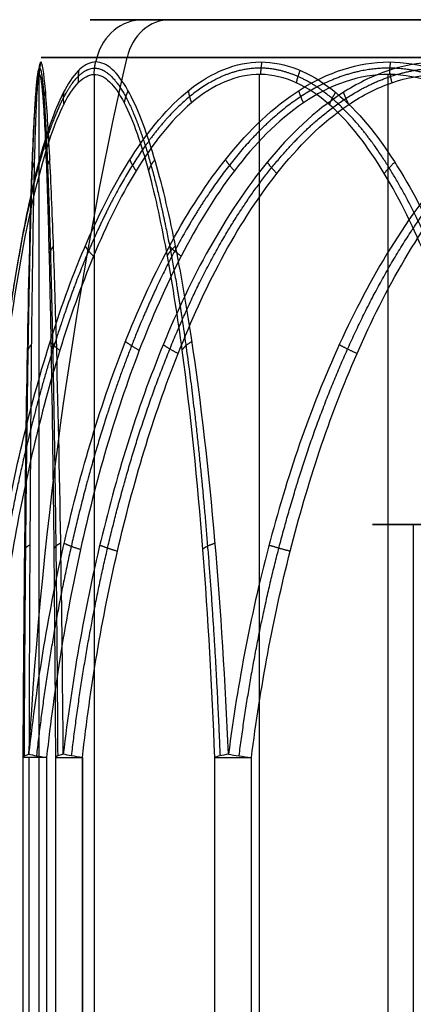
# Model space of a CAD drawing. Header units: millimetres. Extents: x -175 to 175, y -101 to 102.
# Tile 88 of 133: x 53.54 to 55.1, y -52.4 to -48.5. Entities that reach past the tile are written whole.
import ezdxf

# ---------------------------------------------------------------- set-up
doc = ezdxf.new("R2010")
doc.units = ezdxf.units.MM
doc.layers.add('Livello 01', color=7, linetype='Continuous')

msp = doc.modelspace()

# ---------------------------------------------------------------- linework, layer by layer
at = {"layer": 'Livello 01', "color": 254, "true_color": 0xcad1ee}
for p, q in [((59.3194, -48.5, 27.0237), (54.0284, -48.5, 25.3768)), ((59.0401, -48.5, -248.5246), (54.1343, -48.5, -245.9478)), ((53.6146, -59.3, -247.355), (53.6146, -48.7169, -247.355)), ((53.8333, -59.3, 25.3161), (53.8333, -48.7169, 25.3161)), ((54.4879, -59.3, 28.2182), (54.4879, -48.7169, 28.2182)), ((54.998, -59.3, -244.7212), (54.998, -48.7169, -244.7212)), ((55.0984, -50.5, 25.7099), (55.0984, -54.9861, 25.7099)), ((53.5733, -51.4225, -245.6531), (53.5733, -59.3, -245.6531)), ((53.7854, -51.4225, -249.1249), (53.7854, -59.3, -249.1249)), ((54.3095, -51.4225, 23.7863), (54.3095, -59.3, 23.7863))]:
    msp.add_line(p, q, dxfattribs=at)
at = {"layer": 'Livello 01', "color": 254, "true_color": 0xcad1ee, "extrusion": (0, -1, 0)}
for centre, radius, start, end in [((56.5872, -247.2362, 48.5), 2.7707, 62.2891, 242.2891), ((56.6739, 26.2003, 48.5), 2.7707, 17.2891, 197.2891), ((56.6739, 26.2003, 48.5), 2.7707, 197.2891, 17.2891), ((56.6739, 26.2003, 48.6503), 2.9644, 17.2891, 197.2891), ((56.6739, 26.2003, 50.5), 1.65, 17.2891, 197.2891), ((53.7504, -245.7461, 51.4225), 0.2, 122.2891, 182.2891), ((53.8784, -248.9479, 51.4225), 0.2, 182.2891, 242.2891), ((54.5004, 23.8458, 51.4225), 0.2, 197.2891, 257.2891)]:
    msp.add_arc(centre, radius, start, end, dxfattribs=at)
at = {"layer": 'Livello 01', "color": 254, "true_color": 0xcad1ee, "extrusion": (-0.297194, -6.48773e-13, 0.954817)}
msp.add_arc((48.7, 59.1291, 8.1733), 0.2, 180, 255.6064, dxfattribs=at)
at = {"layer": 'Livello 01', "color": 254, "true_color": 0xcad1ee, "extrusion": (0.46501, 1.54879e-16, 0.885305)}
msp.add_arc((-48.7, -162.2936, -192.5659), 0.2, 0, 75.6064, dxfattribs=at)
at = {"layer": 'Livello 01', "color": 254, "true_color": 0xcad1ee, "extrusion": (0, 1, 0)}
for centre, radius, start, end in [((-56.5872, -247.2362, -48.6503), 2.9644, 297.7109, 117.7109), ((-56.6739, 26.2003, -48.6503), 2.9644, 162.7109, 342.7109), ((-56.5872, -247.2362, -50.5), 1.65, 297.7109, 117.7109), ((-56.6739, 26.2003, -50.5), 1.65, 162.7109, 342.7109)]:
    msp.add_arc(centre, radius, start, end, dxfattribs=at)
at = {"layer": 'Livello 01', "color": 254, "true_color": 0xcad1ee, "extrusion": (-0.46501, -2.94866e-16, -0.885305)}
msp.add_arc((52.379, -176.629, 192.5659), 15, 93.70547, 104.39359, dxfattribs=at)
at = {"layer": 'Livello 01', "color": 254, "true_color": 0xcad1ee, "extrusion": (0.297194, -5.93043e-10, -0.954817)}
msp.add_arc((-52.379, 73.4645, -8.1733), 15, 284.3261, 284.39359, dxfattribs=at)
at = {"layer": 'Livello 01', "color": 254, "true_color": 0xcad1ee, "extrusion": (0.297194, -9.89854e-17, -0.954817)}
msp.add_arc((-52.379, 73.4645, -8.1733), 15, 284.3261, 284.39359, dxfattribs=at)
at = {"layer": 'Livello 01', "color": 254, "true_color": 0xcad1ee, "extrusion": (0.005131, 0.991716, -0.12835)}
msp.add_arc((-54.0157, -250.2779, -19.1791), 0.2, 357.6918, 27.8986, dxfattribs=at)
at = {"layer": 'Livello 01', "color": 254, "true_color": 0xcad1ee}
msp.add_arc((53.7504, -51.4225, -245.7461), 0.2, 179.7037, 180, dxfattribs=at)
at = {"layer": 'Livello 01', "color": 254, "true_color": 0xcad1ee, "extrusion": (0.108589, 0.991716, 0.068619)}
msp.add_arc((-59.0282, -242.0608, -62.0225), 0.2, 27.7189, 57.9257, dxfattribs=at)
at = {"layer": 'Livello 01', "color": 254, "true_color": 0xcad1ee, "extrusion": (-0.005131, 0.991716, 0.12835)}
msp.add_arc((-53.6116, -240.253, -83.2255), 0.2, 327.4849, 357.6918, dxfattribs=at)
at = {"layer": 'Livello 01', "color": 254, "true_color": 0xcad1ee, "extrusion": (0.11372, 0.991716, -0.059732)}
msp.add_arc((-59.3859, -251.1883, -29.9993), 0.2, 297.5151, 327.7219, dxfattribs=at)
at = {"layer": 'Livello 01', "color": 254, "true_color": 0xcad1ee, "extrusion": (-0.038175, 0.991716, 0.122649)}
msp.add_arc((-52.4821, 30.2251, -50.1524), 0.2, 312.3683, 342.5752, dxfattribs=at)
at = {"layer": 'Livello 01', "color": 254, "true_color": 0xcad1ee, "extrusion": (-0.125305, -0.991716, 0.028264)}
msp.add_arc((60.5166, 22.5874, 44.8413), 0.2, 227.1842, 257.3911, dxfattribs=at)
at = {"layer": 'Livello 01', "color": 254, "true_color": 0xcad1ee}
for points, knots in [([(53.8392, -48.6674, 25.318), (53.8178, -48.6674, 25.3867), (53.7962, -48.6775, 25.4566), (53.7552, -48.7153, 25.5903), (53.7356, -48.7427, 25.6544), (53.6795, -48.8458, 25.8395), (53.647, -48.9388, 25.9478), (53.5896, -49.1471, 26.1406), (53.5649, -49.2615, 26.2243), (53.5203, -49.5033, 26.3756), (53.5007, -49.631, 26.4428), (53.4485, -50.0189, 26.6214), (53.422, -50.288, 26.7128), (53.3797, -50.8399, 26.8585), (53.3641, -51.1238, 26.9124), (53.3534, -51.4096, 26.9492)], [0, 0, 0, 0, 0.216392, 0.216392, 0.432785, 0.432785, 0.86557, 0.86557, 1.298354, 1.298354, 1.731139, 1.731139, 2.596709, 2.596709, 3.462278, 3.462278, 3.462278, 3.462278]), ([(53.3534, -51.4096, 26.9492), (53.3789, -51.1238, 26.9779), (53.416, -50.8404, 27.0198), (53.5167, -50.2887, 27.1332), (53.5799, -50.0193, 27.2043), (53.7042, -49.6299, 27.3438), (53.7508, -49.5024, 27.3961), (53.8556, -49.2615, 27.5131), (53.9137, -49.1473, 27.578), (54.0487, -48.9385, 27.7279), (54.1239, -48.8463, 27.8112), (54.297, -48.7089, 28.0014), (54.3945, -48.6675, 28.1078), (54.541, -48.6674, 28.2666), (54.5908, -48.6774, 28.3203), (54.6861, -48.7152, 28.4227), (54.7318, -48.7426, 28.4717), (54.864, -48.8456, 28.6129), (54.9416, -48.9386, 28.6952), (55.0799, -49.1468, 28.8414), (55.1401, -49.2612, 28.9047), (55.2489, -49.5031, 29.0189), (55.2972, -49.6308, 29.0695), (55.4259, -50.0188, 29.2041), (55.4917, -50.2878, 29.2727), (55.5969, -50.8398, 29.3823), (55.6357, -51.1237, 29.4227), (55.6623, -51.4096, 29.4503)], [0, 0, 0, 0, 0.86597, 0.86597, 1.731941, 1.731941, 2.164926, 2.164926, 2.597911, 2.597911, 3.030897, 3.030897, 3.463882, 3.463882, 3.680375, 3.680375, 3.896867, 3.896867, 4.329852, 4.329852, 4.762838, 4.762838, 5.195823, 5.195823, 6.061793, 6.061793, 6.927764, 6.927764, 6.927764, 6.927764]), ([(53.7097, -51.4096, -249.0545), (53.7074, -51.1238, -249.0162), (53.704, -50.8404, -248.9604), (53.695, -50.2887, -248.809), (53.6894, -50.0193, -248.714), (53.6787, -49.6299, -248.5275), (53.6747, -49.5024, -248.4575), (53.666, -49.2615, -248.3007), (53.6612, -49.1473, -248.2137), (53.6507, -48.9385, -248.0123), (53.645, -48.8463, -247.9002), (53.6329, -48.7089, -247.6433), (53.6265, -48.6675, -247.4991), (53.6179, -48.6674, -247.2832), (53.6151, -48.6774, -247.2101), (53.6101, -48.7152, -247.0703), (53.6078, -48.7426, -247.0033), (53.6014, -48.8456, -246.8099), (53.5981, -48.9386, -246.6969), (53.5926, -49.1468, -246.4957), (53.5903, -49.2612, -246.4084), (53.5865, -49.5031, -246.2507), (53.5849, -49.6308, -246.1807), (53.5807, -50.0188, -245.9947), (53.5787, -50.2878, -245.8995), (53.5756, -50.8398, -245.7477), (53.5745, -51.1237, -245.6917), (53.5737, -51.4096, -245.6533)], [0, 0, 0, 0, 0.86597, 0.86597, 1.731941, 1.731941, 2.164926, 2.164926, 2.597911, 2.597911, 3.030897, 3.030897, 3.463882, 3.463882, 3.680375, 3.680375, 3.896867, 3.896867, 4.329852, 4.329852, 4.762838, 4.762838, 5.195823, 5.195823, 6.061793, 6.061793, 6.927764, 6.927764, 6.927764, 6.927764]), ([(53.5737, -51.4096, -245.6533), (53.6057, -51.1238, -245.6322), (53.6524, -50.8404, -245.6014), (53.779, -50.2887, -245.5179), (53.8584, -50.0193, -245.4655), (54.0146, -49.6299, -245.363), (54.0732, -49.5024, -245.3246), (54.2047, -49.2615, -245.2386), (54.2777, -49.1473, -245.191), (54.4468, -48.9385, -245.0811), (54.5411, -48.8463, -245.0202), (54.7575, -48.7089, -244.8813), (54.8792, -48.6675, -244.8036), (55.0618, -48.6674, -244.6882), (55.1238, -48.6774, -244.6492), (55.2423, -48.7152, -244.575), (55.2992, -48.7426, -244.5395), (55.4634, -48.8456, -244.4373), (55.5597, -48.9386, -244.3779), (55.7311, -49.1468, -244.2725), (55.8056, -49.2612, -244.2269), (55.9403, -49.5031, -244.1448), (56.0001, -49.6308, -244.1084), (56.1591, -50.0188, -244.0117), (56.2405, -50.2878, -243.9624), (56.3704, -50.8398, -243.8838), (56.4184, -51.1237, -243.8548), (56.4512, -51.4096, -243.835)], [0, 0, 0, 0, 0.86597, 0.86597, 1.731941, 1.731941, 2.164926, 2.164926, 2.597911, 2.597911, 3.030897, 3.030897, 3.463882, 3.463882, 3.680375, 3.680375, 3.896867, 3.896867, 4.329852, 4.329852, 4.762838, 4.762838, 5.195823, 5.195823, 6.061793, 6.061793, 6.927764, 6.927764, 6.927764, 6.927764]), ([(55.2067, -48.6674, -249.8644), (55.1429, -48.6674, -249.831), (55.0782, -48.6775, -249.7968), (54.9546, -48.7153, -249.7313), (54.8955, -48.7427, -249.6998), (54.7249, -48.8458, -249.6087), (54.6254, -48.9388, -249.555), (54.4485, -49.1471, -249.4593), (54.3718, -49.2615, -249.4176), (54.2333, -49.5033, -249.3421), (54.1719, -49.631, -249.3085), (54.0087, -50.0189, -249.2191), (53.9253, -50.288, -249.1732), (53.7924, -50.8399, -249.1001), (53.7433, -51.1238, -249.073), (53.7097, -51.4096, -249.0545)], [0, 0, 0, 0, 0.216392, 0.216392, 0.432785, 0.432785, 0.86557, 0.86557, 1.298354, 1.298354, 1.731139, 1.731139, 2.596709, 2.596709, 3.462278, 3.462278, 3.462278, 3.462278]), ([(54.365, -51.4096, 23.6991), (54.3529, -51.1238, 23.7355), (54.3352, -50.8403, 23.7886), (54.2873, -50.2886, 23.9325), (54.2573, -50.0192, 24.0228), (54.1987, -49.6297, 24.2003), (54.1767, -49.5022, 24.2668), (54.1277, -49.2613, 24.4161), (54.1006, -49.1471, 24.4989), (54.0383, -48.9383, 24.6908), (54.0038, -48.8461, 24.7976), (53.9255, -48.7087, 25.0427), (53.8821, -48.6674, 25.1804), (53.8392, -48.6674, 25.318)], [-3.465488, -3.465488, -3.465488, -3.465488, -2.599116, -2.599116, -1.732744, -1.732744, -1.299558, -1.299558, -0.866372, -0.866372, -0.433186, -0.433186, 0, 0, 0, 0]), ([(57.6855, -51.4096, 22.9502), (57.6479, -51.1238, 22.9579), (57.5931, -50.8404, 22.9691), (57.4446, -50.2887, 22.9996), (57.3514, -50.0193, 23.0187), (57.1684, -49.6299, 23.0566), (57.0998, -49.5024, 23.0709), (56.9461, -49.2615, 23.1031), (56.8608, -49.1473, 23.121), (56.6635, -48.9385, 23.163), (56.5538, -48.8463, 23.1865), (56.3025, -48.7089, 23.2413), (56.1616, -48.6675, 23.2724), (55.9508, -48.6674, 23.32), (55.8795, -48.6774, 23.3362), (55.7431, -48.7152, 23.3675), (55.6778, -48.7426, 23.3826), (55.4894, -48.8456, 23.4266), (55.3794, -48.9386, 23.4526), (55.1836, -49.1468, 23.4993), (55.0987, -49.2612, 23.5198), (54.9454, -49.5031, 23.5569), (54.8774, -49.6308, 23.5734), (54.6965, -50.0188, 23.6175), (54.6041, -50.2878, 23.6402), (54.4567, -50.8398, 23.6765), (54.4023, -51.1237, 23.6899), (54.365, -51.4096, 23.6991)], [0, 0, 0, 0, 0.86597, 0.86597, 1.731941, 1.731941, 2.164926, 2.164926, 2.597911, 2.597911, 3.030897, 3.030897, 3.463882, 3.463882, 3.680375, 3.680375, 3.896867, 3.896867, 4.329852, 4.329852, 4.762838, 4.762838, 5.195823, 5.195823, 6.061793, 6.061793, 6.927764, 6.927764, 6.927764, 6.927764]), ([(53.3572, -51.4225, 26.8459), (53.3678, -51.145, 26.8115), (53.3832, -50.8722, 26.7622), (53.4247, -50.3376, 26.6287), (53.4508, -50.0757, 26.5451), (53.5188, -49.568, 26.3267), (53.5606, -49.3193, 26.1921), (53.6441, -49.0039, 25.924), (53.6756, -48.9081, 25.8227), (53.7301, -48.7999, 25.6476), (53.7493, -48.7703, 25.586), (53.7893, -48.7291, 25.4574), (53.8105, -48.7176, 25.3893), (53.873, -48.7156, 25.1887), (53.9148, -48.7589, 25.0544), (53.9879, -48.9, 24.8194), (54.0194, -48.994, 24.7181), (54.0757, -49.2034, 24.5373), (54.0999, -49.3172, 24.4596), (54.1435, -49.5559, 24.3195), (54.1629, -49.6817, 24.2572), (54.2146, -50.0644, 24.0909), (54.241, -50.3283, 24.0061), (54.2832, -50.8676, 23.8708), (54.2987, -51.144, 23.8208), (54.3095, -51.4225, 23.7863)], [-6.736681, -6.736681, -6.736681, -6.736681, -5.894596, -5.894596, -5.052511, -5.052511, -4.210425, -4.210425, -3.789383, -3.789383, -3.578862, -3.578862, -3.36834, -3.36834, -2.947298, -2.947298, -2.526255, -2.526255, -2.105213, -2.105213, -1.68417, -1.68417, -0.842085, -0.842085, 0, 0, 0, 0]), ([(55.5746, -51.4225, 29.3954), (55.5502, -51.145, 29.369), (55.5152, -50.8722, 29.3311), (55.4204, -50.3376, 29.2283), (55.361, -50.0757, 29.164), (55.2058, -49.568, 28.9959), (55.1102, -49.3193, 28.8923), (54.9197, -49.0039, 28.686), (54.8478, -48.9081, 28.608), (54.7234, -48.7999, 28.4733), (54.6797, -48.7703, 28.4259), (54.5883, -48.7291, 28.3269), (54.5399, -48.7176, 28.2746), (54.3974, -48.7156, 28.1201), (54.302, -48.7589, 28.0168), (54.1351, -48.9, 27.836), (54.0631, -48.994, 27.758), (53.9347, -49.2034, 27.6189), (53.8794, -49.3172, 27.559), (53.7799, -49.5559, 27.4512), (53.7356, -49.6817, 27.4033), (53.6176, -50.0644, 27.2754), (53.5573, -50.3283, 27.2101), (53.4612, -50.8676, 27.106), (53.4256, -51.144, 27.0675), (53.4012, -51.4225, 27.041)], [-6.736681, -6.736681, -6.736681, -6.736681, -5.894596, -5.894596, -5.052511, -5.052511, -4.210425, -4.210425, -3.789383, -3.789383, -3.578862, -3.578862, -3.36834, -3.36834, -2.947298, -2.947298, -2.526255, -2.526255, -2.105213, -2.105213, -1.68417, -1.68417, -0.842085, -0.842085, 0, 0, 0, 0]), ([(53.5506, -51.4225, -245.7541), (53.552, -51.145, -245.79), (53.5541, -50.8722, -245.8417), (53.5597, -50.3376, -245.9813), (53.5631, -50.0757, -246.0689), (53.5723, -49.568, -246.2974), (53.5779, -49.3193, -246.4383), (53.5891, -49.0039, -246.7189), (53.5934, -48.9081, -246.8249), (53.6007, -48.7999, -247.0081), (53.6033, -48.7703, -247.0725), (53.6087, -48.7291, -247.2071), (53.6115, -48.7176, -247.2783), (53.6199, -48.7156, -247.4884), (53.6255, -48.7589, -247.6289), (53.6353, -48.9, -247.8747), (53.6396, -48.994, -247.9808), (53.6471, -49.2034, -248.17), (53.6504, -49.3172, -248.2514), (53.6563, -49.5559, -248.3979), (53.6589, -49.6817, -248.4632), (53.6658, -50.0644, -248.6371), (53.6694, -50.3283, -248.7259), (53.675, -50.8676, -248.8675), (53.6771, -51.144, -248.9198), (53.6786, -51.4225, -248.9559)], [-6.736681, -6.736681, -6.736681, -6.736681, -5.894596, -5.894596, -5.052511, -5.052511, -4.210425, -4.210425, -3.789383, -3.789383, -3.578862, -3.578862, -3.36834, -3.36834, -2.947298, -2.947298, -2.526255, -2.526255, -2.105213, -2.105213, -1.68417, -1.68417, -0.842085, -0.842085, 0, 0, 0, 0]), ([(56.3524, -51.4225, -243.8654), (56.322, -51.145, -243.8846), (56.2783, -50.8722, -243.9122), (56.1601, -50.3376, -243.9868), (56.0861, -50.0757, -244.0336), (55.8927, -49.568, -244.1558), (55.7735, -49.3193, -244.2311), (55.5361, -49.0039, -244.3811), (55.4465, -48.9081, -244.4378), (55.2915, -48.7999, -244.5357), (55.237, -48.7703, -244.5702), (55.1231, -48.7291, -244.6422), (55.0628, -48.7176, -244.6802), (54.8851, -48.7156, -244.7925), (54.7663, -48.7589, -244.8676), (54.5582, -48.9, -244.9991), (54.4685, -48.994, -245.0558), (54.3085, -49.2034, -245.1569), (54.2396, -49.3172, -245.2004), (54.1156, -49.5559, -245.2788), (54.0604, -49.6817, -245.3137), (53.9133, -50.0644, -245.4067), (53.8382, -50.3283, -245.4541), (53.7184, -50.8676, -245.5298), (53.6741, -51.144, -245.5578), (53.6436, -51.4225, -245.5771)], [-6.736681, -6.736681, -6.736681, -6.736681, -5.894596, -5.894596, -5.052511, -5.052511, -4.210425, -4.210425, -3.789383, -3.789383, -3.578862, -3.578862, -3.36834, -3.36834, -2.947298, -2.947298, -2.526255, -2.526255, -2.105213, -2.105213, -1.68417, -1.68417, -0.842085, -0.842085, 0, 0, 0, 0]), ([(53.7854, -51.4225, -249.1249), (53.8172, -51.145, -249.1417), (53.863, -50.8722, -249.1657), (53.9867, -50.3376, -249.2307), (54.0643, -50.0757, -249.2714), (54.2668, -49.568, -249.3778), (54.3916, -49.3193, -249.4433), (54.6402, -49.0039, -249.5739), (54.7341, -48.9081, -249.6232), (54.8964, -48.7999, -249.7085), (54.9535, -48.7703, -249.7385), (55.0728, -48.7291, -249.8011), (55.1359, -48.7176, -249.8343), (55.322, -48.7156, -249.932), (55.4464, -48.7589, -249.9974), (55.6643, -48.9, -250.1118), (55.7583, -48.994, -250.1612), (55.9259, -49.2034, -250.2492), (55.998, -49.3172, -250.2871), (56.1278, -49.5559, -250.3553), (56.1856, -49.6817, -250.3857), (56.3397, -50.0644, -250.4666), (56.4184, -50.3283, -250.5079), (56.5439, -50.8676, -250.5738), (56.5902, -51.144, -250.5982), (56.6222, -51.4225, -250.615)], [-6.736681, -6.736681, -6.736681, -6.736681, -5.894596, -5.894596, -5.052511, -5.052511, -4.210425, -4.210425, -3.789383, -3.789383, -3.578862, -3.578862, -3.36834, -3.36834, -2.947298, -2.947298, -2.526255, -2.526255, -2.105213, -2.105213, -1.68417, -1.68417, -0.842085, -0.842085, 0, 0, 0, 0]), ([(54.4564, -51.4225, 23.6507), (54.4915, -51.145, 23.6428), (54.5419, -50.8722, 23.6314), (54.6782, -50.3376, 23.6007), (54.7637, -50.0757, 23.5814), (54.9868, -49.568, 23.531), (55.1243, -49.3193, 23.5), (55.3983, -49.0039, 23.4382), (55.5018, -48.9081, 23.4149), (55.6806, -48.7999, 23.3746), (55.7435, -48.7703, 23.3604), (55.8749, -48.7291, 23.3307), (55.9445, -48.7176, 23.315), (56.1495, -48.7156, 23.2688), (56.2867, -48.7589, 23.2379), (56.5267, -48.9, 23.1837), (56.6302, -48.994, 23.1604), (56.8149, -49.2034, 23.1187), (56.8944, -49.3172, 23.1008), (57.0375, -49.5559, 23.0685), (57.1012, -49.6817, 23.0541), (57.271, -50.0644, 23.0158), (57.3576, -50.3283, 22.9963), (57.4959, -50.8676, 22.9651), (57.547, -51.144, 22.9536), (57.5822, -51.4225, 22.9456)], [-6.736681, -6.736681, -6.736681, -6.736681, -5.894596, -5.894596, -5.052511, -5.052511, -4.210425, -4.210425, -3.789383, -3.789383, -3.578862, -3.578862, -3.36834, -3.36834, -2.947298, -2.947298, -2.526255, -2.526255, -2.105213, -2.105213, -1.68417, -1.68417, -0.842085, -0.842085, 0, 0, 0, 0])]:
    msp.add_open_spline(points, degree=3, knots=knots, dxfattribs=at)
for points, weights in [([(53.6205, -48.6674, -247.3476), (53.6143, -48.6918, -247.3481), (53.6143, -48.7169, -247.3484)], [0.999999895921, 0.992194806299, 1]), ([(53.8371, -48.6674, 25.3247), (53.8313, -48.6918, 25.3227), (53.8313, -48.7169, 25.3224)], [0.999999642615, 0.992194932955, 1]), ([(54.4973, -48.6674, 28.2192), (54.4926, -48.6918, 28.2233), (54.4924, -48.7169, 28.2231)], [0.999999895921, 0.992194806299, 1]), ([(55.0073, -48.6674, -244.7227), (55.0038, -48.6918, -244.7175), (55.0036, -48.7169, -244.7177)], [0.999999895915, 0.992194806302, 1]), ([(53.612, -48.7007, -247.1246), (53.6057, -48.7248, -247.1322), (53.606, -48.7497, -247.1398)], [1.00000036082, 0.991604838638, 1]), ([(53.7712, -48.7007, 25.538), (53.767, -48.7248, 25.529), (53.7693, -48.7497, 25.5217)], [1.0000003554, 0.991604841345, 1]), ([(54.6491, -48.7007, 28.3829), (54.6391, -48.7248, 28.382), (54.634, -48.7497, 28.3764)], [1.00000036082, 0.991604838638, 1]), ([(55.003, -48.7007, -249.7569), (55.0064, -48.7248, -249.7663), (55.0131, -48.7497, -249.7698)], [1.00000035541, 0.991604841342, 1]), ([(53.605, -48.7881, -246.9185), (53.5977, -48.8115, -246.9326), (53.5983, -48.8359, -246.947)], [1.00000217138, 0.990094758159, 1]), ([(53.6393, -48.7815, -247.779), (53.631, -48.805, -247.7658), (53.6304, -48.8294, -247.7518)], [1.00000044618, 0.990207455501, 1]), ([(53.7111, -48.7881, 25.7353), (53.7077, -48.8115, 25.7197), (53.712, -48.8359, 25.706)], [1.00000150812, 0.990095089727, 1]), ([(53.9669, -48.7815, 24.913), (53.9555, -48.805, 24.9235), (53.9513, -48.8294, 24.9369)], [1.00000051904, 0.990207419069, 1]), ([(54.2056, -48.7815, 27.9009), (54.209, -48.805, 27.9161), (54.2185, -48.8294, 27.9264)], [1.00000044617, 0.990207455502, 1]), ([(54.6432, -48.7815, -244.9546), (54.6504, -48.805, -244.9408), (54.6623, -48.8294, -244.9334)], [1.00000044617, 0.990207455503, 1]), ([(54.7898, -48.7881, 28.5336), (54.7746, -48.8115, 28.5288), (54.7649, -48.8359, 28.5182)], [1.00000217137, 0.990094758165, 1]), ([(54.8209, -48.7881, -249.66), (54.8295, -48.8115, -249.6734), (54.8423, -48.8359, -249.6801)], [1.00000150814, 0.990095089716, 1]), ([(53.6566, -49.0544, -248.1239), (53.6444, -49.0759, -248.1006), (53.6434, -49.0987, -248.0754)], [1.00000073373, 0.985848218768, 1]), ([(53.9739, -49.0544, 27.6448), (53.9818, -49.0759, 27.6699), (53.9989, -49.0987, 27.6884)], [1.00000073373, 0.985848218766, 1]), ([(54.0729, -49.0544, 24.5842), (54.0551, -49.0759, 24.6036), (54.0476, -49.0987, 24.6277)], [1.00000077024, 0.985848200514, 1]), ([(54.353, -49.0544, -245.142), (54.3672, -49.0759, -245.1198), (54.3885, -49.0987, -245.1063)], [1.00000073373, 0.985848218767, 1]), ([(53.5948, -49.0648, -246.5753), (53.5844, -49.0863, -246.5998), (53.5854, -49.109, -246.6254)], [1.00000295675, 0.985690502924, 1]), ([(53.6124, -49.0648, 26.0641), (53.6087, -49.0863, 26.0377), (53.6163, -49.109, 26.0133)], [1.00000228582, 0.985690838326, 1]), ([(54.5186, -49.0648, -249.4972), (54.5347, -49.0863, -249.5185), (54.5573, -49.109, -249.5304)], [1.00000228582, 0.985690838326, 1]), ([(55.0252, -49.0648, 28.7835), (55.0005, -49.0863, 28.7735), (54.9832, -49.109, 28.7548)], [1.00000295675, 0.985690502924, 1]), ([(53.6709, -49.3968, -248.3887), (53.6547, -49.4159, -248.3582), (53.6533, -49.4366, -248.3246)], [0.999999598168, 0.981097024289, 1]), ([(53.7968, -49.3968, 27.4474), (53.8069, -49.4159, 27.4804), (53.8297, -49.4366, 27.5051)], [0.999999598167, 0.981097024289, 1]), ([(54.1552, -49.3968, 24.3322), (54.1317, -49.4159, 24.3574), (54.1217, -49.4366, 24.3895)], [0.999999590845, 0.981097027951, 1]), ([(54.1309, -49.3968, -245.2868), (54.1492, -49.4159, -245.2576), (54.1776, -49.4366, -245.2396)], [0.999999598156, 0.981097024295, 1]), ([(53.5832, -49.7873, -246.1058), (53.5661, -49.8037, -246.143), (53.5677, -49.8219, -246.1831)], [1.00000218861, 0.976539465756, 1]), ([(53.658, -49.7745, 27.292), (53.6691, -49.7911, 27.3312), (53.6963, -49.8093, 27.3606)], [1.00000078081, 0.976675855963, 1]), ([(53.6827, -49.7745, -248.5967), (53.6628, -49.7911, -248.5611), (53.6612, -49.8093, -248.5211)], [1.00000078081, 0.976675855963, 1]), ([(53.9567, -49.7745, -245.401), (53.9775, -49.7911, -245.366), (54.0114, -49.8093, -245.3447)], [1.00000078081, 0.976675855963, 1]), ([(54.1062, -49.7873, -249.2725), (54.1299, -49.8037, -249.3059), (54.1655, -49.8219, -249.3246)], [1.00000286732, 0.976539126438, 1]), ([(54.2205, -49.7745, 24.1343), (54.1921, -49.7911, 24.1635), (54.1802, -49.8093, 24.2018)], [1.00000079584, 0.976675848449, 1]), ([(54.8045, -49.7873, 23.5912), (54.836, -49.8037, 23.5651), (54.8752, -49.8219, 23.5562)], [1.00000218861, 0.976539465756, 1]), ([(53.5771, -50.5809, -245.8189), (53.5549, -50.5921, -245.8628), (53.5569, -50.6049, -245.9115)], [0.999997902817, 0.969693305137, 1]), ([(53.6997, -50.5739, -248.8872), (53.6741, -50.5852, -248.8453), (53.6722, -50.598, -248.7967)], [0.999999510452, 0.969740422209, 1]), ([(53.7136, -50.5739, -245.561), (53.7371, -50.5852, -245.518), (53.7783, -50.598, -245.492)], [0.999999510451, 0.96974042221, 1]), ([(53.8548, -50.5809, -249.1344), (53.8817, -50.5921, -249.1755), (53.9248, -50.6049, -249.1982)], [1.0000003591, 0.969692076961, 1]), ([(54.3121, -50.5739, 23.8581), (54.2766, -50.5852, 23.892), (54.2621, -50.598, 23.9385)], [0.999999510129, 0.969740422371, 1]), ([(54.5259, -50.5809, 23.6595), (54.5625, -50.5921, 23.6268), (54.6101, -50.6049, 23.616)], [0.999997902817, 0.969693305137, 1])]:
    msp.add_rational_spline(points, weights, degree=2, dxfattribs=at)
for points, weights in [([(53.3484, -51.4158, 26.8974), (53.3592, -51.1365, 26.8621), (53.3747, -50.8619, 26.8113), (53.4167, -50.3236, 26.6738), (53.443, -50.06, 26.5877), (53.512, -49.549, 26.3623), (53.5546, -49.2986, 26.2235), (53.6399, -48.9808, 25.9459), (53.6722, -48.8844, 25.8411), (53.7283, -48.7754, 25.6598), (53.748, -48.7457, 25.5961), (53.7893, -48.7042, 25.4629), (53.8112, -48.6926, 25.3924), (53.8759, -48.6906, 25.1846), (53.9193, -48.7342, 25.0456), (53.9954, -48.8762, 24.8027), (54.0283, -48.9708, 24.698), (54.0871, -49.1817, 24.5114), (54.1124, -49.2962, 24.4312), (54.158, -49.5365, 24.2869), (54.1782, -49.6631, 24.2227), (54.2324, -50.0487, 24.0516), (54.26, -50.3143, 23.9645), (54.304, -50.8573, 23.8255), (54.3203, -51.1353, 23.7743), (54.3315, -51.4158, 23.739)], [0.982728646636, 0.983220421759, 0.983924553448, 0.985767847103, 0.986908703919, 0.989631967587, 0.991254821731, 0.993641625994, 0.994428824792, 0.995357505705, 0.995618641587, 0.995986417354, 0.996091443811, 0.99610929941, 0.995711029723, 0.9944966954, 0.993720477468, 0.992128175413, 0.991322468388, 0.989774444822, 0.989027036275, 0.986960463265, 0.985804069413, 0.983936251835, 0.983221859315, 0.982728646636]), ([(55.6149, -51.4158, 29.4288), (55.5897, -51.1365, 29.4018), (55.5535, -50.8619, 29.363), (55.4554, -50.3236, 29.2579), (55.394, -50.06, 29.192), (55.2333, -49.549, 29.0195), (55.1343, -49.2986, 28.9133), (54.9367, -48.9808, 28.7006), (54.862, -48.8844, 28.6202), (54.7331, -48.7754, 28.481), (54.6877, -48.7457, 28.432), (54.593, -48.7042, 28.3297), (54.5429, -48.6926, 28.2755), (54.3953, -48.6906, 28.1156), (54.2967, -48.7342, 28.0085), (54.1243, -48.8762, 27.8211), (54.0501, -48.9708, 27.7402), (53.9179, -49.1817, 27.5961), (53.8611, -49.2962, 27.5341), (53.7589, -49.5365, 27.4224), (53.7135, -49.6631, 27.3728), (53.5923, -50.0487, 27.2403), (53.5307, -50.3143, 27.1729), (53.4324, -50.8573, 27.0653), (53.3961, -51.1353, 27.0256), (53.3711, -51.4158, 26.9982)], [0.982728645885, 0.98322042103, 0.983924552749, 0.985767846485, 0.98690870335, 0.989631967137, 0.991254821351, 0.993641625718, 0.99442882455, 0.995357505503, 0.995618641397, 0.995986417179, 0.996091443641, 0.996109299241, 0.995711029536, 0.994496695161, 0.993720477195, 0.992128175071, 0.991322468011, 0.989774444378, 0.989027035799, 0.986960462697, 0.985804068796, 0.983936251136, 0.983221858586, 0.982728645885]), ([(53.5554, -51.4158, -245.7021), (53.5567, -51.1365, -245.739), (53.5585, -50.8619, -245.792), (53.5635, -50.3236, -245.9357), (53.5667, -50.06, -246.0257), (53.575, -49.549, -246.2613), (53.5802, -49.2986, -246.4064), (53.5908, -48.9808, -246.6966), (53.5949, -48.8844, -246.8062), (53.6021, -48.7754, -246.9958), (53.6046, -48.7457, -247.0625), (53.6101, -48.7042, -247.2019), (53.613, -48.6926, -247.2756), (53.6216, -48.6906, -247.493), (53.6276, -48.7342, -247.6385), (53.6383, -48.8762, -247.8929), (53.643, -48.9708, -248.0025), (53.6514, -49.1817, -248.198), (53.6551, -49.2962, -248.282), (53.6618, -49.5365, -248.4332), (53.6648, -49.6631, -248.5004), (53.6728, -50.0487, -248.6797), (53.6769, -50.3143, -248.771), (53.6834, -50.8573, -248.9166), (53.6859, -51.1353, -248.9703), (53.6876, -51.4158, -249.0073)], [0.982728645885, 0.98322042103, 0.983924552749, 0.985767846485, 0.98690870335, 0.989631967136, 0.991254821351, 0.993641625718, 0.99442882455, 0.995357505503, 0.995618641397, 0.995986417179, 0.996091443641, 0.996109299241, 0.995711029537, 0.994496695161, 0.993720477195, 0.992128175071, 0.991322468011, 0.989774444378, 0.989027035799, 0.986960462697, 0.985804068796, 0.983936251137, 0.983221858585, 0.982728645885]), ([(56.3999, -51.4158, -243.8436), (56.3685, -51.1365, -243.8631), (56.3235, -50.8619, -243.8912), (56.2016, -50.3236, -243.9674), (56.1252, -50.06, -244.0151), (55.9254, -49.549, -244.1401), (55.8023, -49.2986, -244.2171), (55.5563, -48.9808, -244.3714), (55.4634, -48.8844, -244.4298), (55.3028, -48.7754, -244.5308), (55.2463, -48.7457, -244.5664), (55.1283, -48.7042, -244.6407), (55.0659, -48.6926, -244.6801), (54.882, -48.6906, -244.7964), (54.759, -48.7342, -244.8743), (54.544, -48.8762, -245.0107), (54.4514, -48.9708, -245.0696), (54.2864, -49.1817, -245.1746), (54.2155, -49.2962, -245.2198), (54.0878, -49.5365, -245.3012), (54.0311, -49.6631, -245.3374), (53.8798, -50.0487, -245.434), (53.8028, -50.3143, -245.4832), (53.68, -50.8573, -245.5617), (53.6347, -51.1353, -245.5906), (53.6035, -51.4158, -245.6106)], [0.982728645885, 0.983220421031, 0.983924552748, 0.985767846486, 0.98690870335, 0.989631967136, 0.99125482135, 0.993641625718, 0.99442882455, 0.995357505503, 0.995618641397, 0.995986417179, 0.996091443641, 0.996109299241, 0.995711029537, 0.994496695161, 0.993720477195, 0.992128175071, 0.991322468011, 0.989774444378, 0.989027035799, 0.986960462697, 0.985804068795, 0.983936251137, 0.983221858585, 0.982728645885]), ([(53.7428, -51.4158, -249.0947), (53.7754, -51.1365, -249.1121), (53.8222, -50.8619, -249.137), (53.9491, -50.3236, -249.2045), (54.0286, -50.06, -249.2468), (54.2368, -49.549, -249.3573), (54.3651, -49.2986, -249.4254), (54.6217, -48.9808, -249.5613), (54.7187, -48.8844, -249.6126), (54.8865, -48.7754, -249.7012), (54.9455, -48.7457, -249.7323), (55.0689, -48.7042, -249.7973), (55.1342, -48.6926, -249.8316), (55.3268, -48.6906, -249.9328), (55.4558, -48.7342, -250.0004), (55.6815, -48.8762, -250.1184), (55.7788, -48.9708, -250.1691), (55.9523, -49.1817, -250.2595), (56.0268, -49.2962, -250.2983), (56.1611, -49.5365, -250.3682), (56.2208, -49.6631, -250.3992), (56.3801, -50.0487, -250.4819), (56.4612, -50.3143, -250.524), (56.5906, -50.8573, -250.5911), (56.6383, -51.1353, -250.6158), (56.6713, -51.4158, -250.6329)], [0.982728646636, 0.983220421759, 0.983924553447, 0.985767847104, 0.986908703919, 0.989631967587, 0.99125482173, 0.993641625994, 0.994428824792, 0.995357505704, 0.995618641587, 0.995986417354, 0.996091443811, 0.99610929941, 0.995711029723, 0.9944966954, 0.993720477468, 0.992128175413, 0.991322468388, 0.989774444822, 0.989027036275, 0.986960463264, 0.985804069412, 0.983936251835, 0.983221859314, 0.982728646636]), ([(54.4074, -51.4158, 23.6689), (54.4434, -51.1365, 23.6605), (54.4951, -50.8619, 23.6486), (54.6352, -50.3236, 23.6162), (54.7229, -50.06, 23.596), (54.9526, -49.549, 23.543), (55.0941, -49.2986, 23.5104), (55.3772, -48.9808, 23.4456), (55.4841, -48.8844, 23.4212), (55.6691, -48.7754, 23.3791), (55.7342, -48.7457, 23.3643), (55.8702, -48.7042, 23.3334), (55.9422, -48.6926, 23.3172), (56.1544, -48.6906, 23.2693), (56.2965, -48.7342, 23.2374), (56.545, -48.8762, 23.1819), (56.6521, -48.9708, 23.158), (56.8431, -49.1817, 23.1156), (56.9252, -49.2962, 23.0974), (57.073, -49.5365, 23.0647), (57.1387, -49.6631, 23.0502), (57.314, -50.0487, 23.0115), (57.4032, -50.3143, 22.9919), (57.5455, -50.8573, 22.9605), (57.598, -51.1353, 22.949), (57.6342, -51.4158, 22.941)], [0.982728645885, 0.983220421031, 0.983924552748, 0.985767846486, 0.98690870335, 0.989631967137, 0.99125482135, 0.993641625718, 0.99442882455, 0.995357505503, 0.995618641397, 0.995986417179, 0.996091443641, 0.996109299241, 0.995711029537, 0.994496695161, 0.993720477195, 0.992128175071, 0.991322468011, 0.989774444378, 0.989027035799, 0.986960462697, 0.985804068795, 0.983936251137, 0.983221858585, 0.982728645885])]:
    msp.add_rational_spline(points, weights, degree=3, knots=[0, 0, 0, 0, 0.866392, 0.866392, 1.732784, 1.732784, 2.599177, 2.599177, 3.032373, 3.032373, 3.248971, 3.248971, 3.465569, 3.465569, 3.898765, 3.898765, 4.331961, 4.331961, 4.765157, 4.765157, 5.198353, 5.198353, 6.064746, 6.064746, 6.931138, 6.931138, 6.931138, 6.931138], dxfattribs=at)
for points in [[(55.0984, -50.5, 25.7099), (55.0984, -55.4, 25.7099)], [(53.5506, -59.3, -245.7541), (53.5506, -51.4225, -245.7541)], [(53.6436, -51.4225, -245.5771), (53.6436, -59.3, -245.5771)], [(53.6786, -51.4225, -248.9559), (53.6786, -59.3, -248.9559)], [(53.7854, -59.3, -249.1249), (53.7854, -51.4225, -249.1249)], [(54.3095, -51.4225, 23.7863), (54.3095, -59.3, 23.7863)], [(54.4564, -59.3, 23.6507), (54.4564, -51.4225, 23.6507)]]:
    msp.add_open_spline(points, degree=1, dxfattribs=at)

doc.saveas('drawing.dxf')
